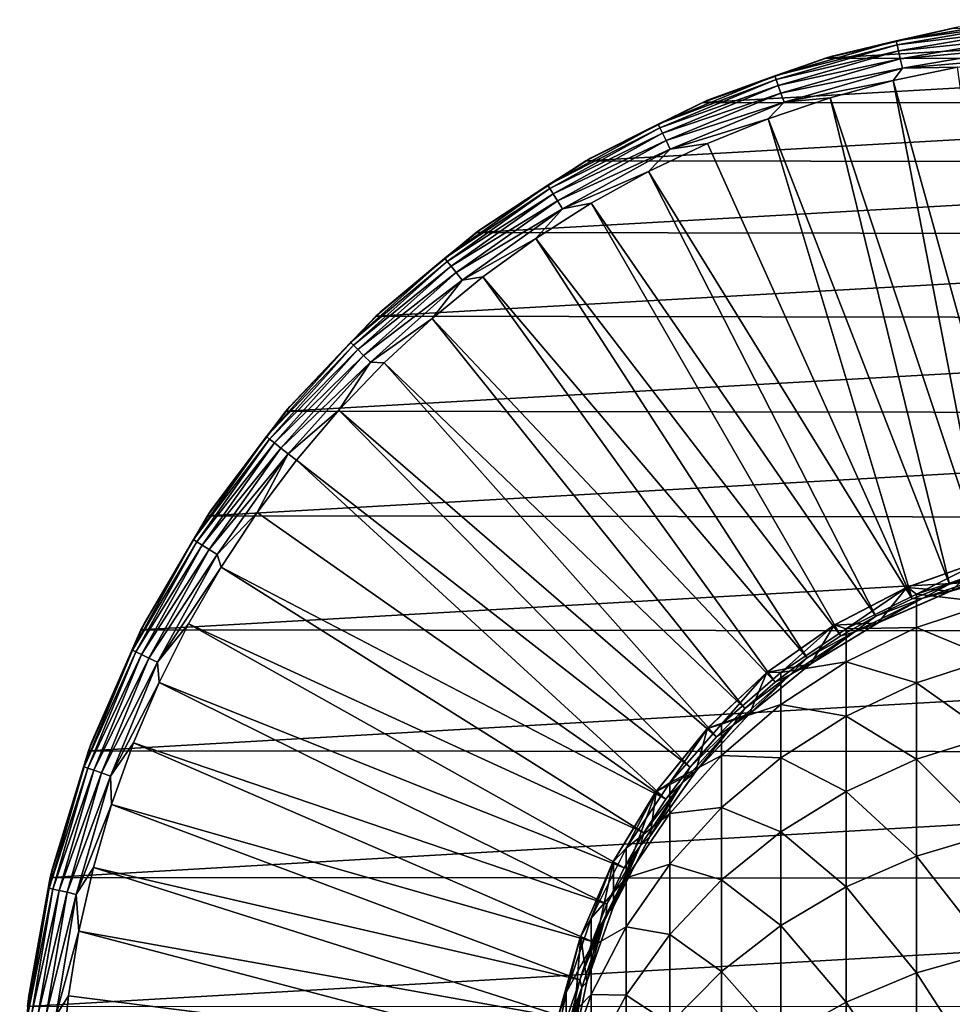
# Model space of a CAD drawing. Header units: metres. Extents: x -22 to 80, y -171 to 22.
# Tile 45 of 77: x -22 to -4, y 3 to 22. Entities that reach past the tile are written whole.
import ezdxf

# ---------------------------------------------------------------- set-up
doc = ezdxf.new("R2010")
doc.units = ezdxf.units.M
doc.layers.add('solid_12421142', color=7, linetype='CONTINUOUS')

msp = doc.modelspace()

# ---------------------------------------------------------------- linework, layer by layer
at = {"layer": 'solid_12421142'}
for points in [[(-5.000789, 21.909885, 119.418648), (-2.516216, 22.332031, 119.418648), (-3.767448, 22.182343, 119.213844)], [(-2.507448, 22.254217, 119.609985), (-2.516216, 22.332031, 119.418648), (-5.000789, 21.909885, 119.418648)], [(-4.983364, 21.833544, 119.609985), (-2.507448, 22.254217, 119.609985), (-5.000789, 21.909885, 119.418648)], [(-2.493484, 22.13028, 119.774864), (-2.507448, 22.254217, 119.609985), (-4.983364, 21.833544, 119.609985)], [(-6.412918, 21.566597), (-3.871948, 22.163597), (3.907397, 22.157206)], [(-6.308119, 21.59763, 119.213844), (-3.871948, 22.163597), (-6.412918, 21.566597)], [(-6.412918, 21.566597), (3.907397, 22.157206), (6.45448, 21.554235)], [(-6.308119, 21.59763, 119.213844), (-3.767448, 22.182343, 119.213844), (-3.871948, 22.163597)], [(-5.000789, 21.909885, 119.418648), (-3.767448, 22.182343, 119.213844), (-6.308119, 21.59763, 119.213844)], [(-4.95561, 21.711946, 119.774864), (-2.493484, 22.13028, 119.774864), (-4.983364, 21.833544, 119.609985)], [(-2.475255, 21.968493, 119.902275), (-2.493484, 22.13028, 119.774864), (-4.95561, 21.711946, 119.774864)], [(-7.422473, 21.212212, 119.418648), (-5.000789, 21.909885, 119.418648), (-6.308119, 21.59763, 119.213844)], [(-4.983364, 21.833544, 119.609985), (-5.000789, 21.909885, 119.418648), (-7.422473, 21.212212, 119.418648)], [(-7.396611, 21.138298, 119.609985), (-4.983364, 21.833544, 119.609985), (-7.422473, 21.212212, 119.418648)], [(-4.95561, 21.711946, 119.774864), (-4.983364, 21.833544, 119.609985), (-7.396611, 21.138298, 119.609985)], [(-4.919382, 21.553219, 119.902275), (-2.475255, 21.968493, 119.902275), (-4.95561, 21.711946, 119.774864)], [(-4.919382, 21.553219, 119.902275), (-2.453979, 21.779663, 119.983719), (-2.475255, 21.968493, 119.902275)], [(-7.355417, 21.020575, 119.774864), (-4.95561, 21.711946, 119.774864), (-7.396611, 21.138298, 119.609985)], [(-4.919382, 21.553219, 119.902275), (-4.95561, 21.711946, 119.774864), (-7.355417, 21.020575, 119.774864)], [(-4.919382, 21.553219, 119.902275), (-4.877097, 21.367958, 119.983719), (-2.453979, 21.779663, 119.983719)], [(-2.453979, 21.779663, 119.983719), (-4.877097, 21.367958, 119.983719), (-2.485694, 21.571218, 120.013718)], [(-8.861232, 20.680548), (-6.412918, 21.566597), (6.45448, 21.554235)], [(-8.764097, 20.722948, 119.213844), (-6.412918, 21.566597), (-8.861232, 20.680548)], [(-8.861232, 20.680548), (6.45448, 21.554235), (8.909835, 20.659353)], [(-8.764097, 20.722948, 119.213844), (-6.308119, 21.59763, 119.213844), (-6.412918, 21.566597)], [(-7.422473, 21.212212, 119.418648), (-6.308119, 21.59763, 119.213844), (-8.764097, 20.722948, 119.213844)], [(-7.301644, 20.866899, 119.902275), (-4.919382, 21.553219, 119.902275), (-7.355417, 21.020575, 119.774864)], [(-7.301644, 20.866899, 119.902275), (-4.877097, 21.367958, 119.983719), (-4.919382, 21.553219, 119.902275)], [(-4.877097, 21.367958, 119.983719), (-3.778935, 21.382605, 120.013718), (-2.485694, 21.571218, 120.013718)], [(-7.301644, 20.866899, 119.902275), (-7.238883, 20.68754, 119.983719), (-4.877097, 21.367958, 119.983719)], [(-4.877097, 21.367958, 119.983719), (-7.238883, 20.68754, 119.983719), (-5.058487, 21.116529, 120.013718)], [(-4.877097, 21.367958, 119.983719), (-5.058487, 21.116529, 120.013718), (-3.778935, 21.382605, 120.013718)], [(-2.390258, 11.502551, 120.187675), (-3.778935, 21.382605, 120.013718), (-5.058487, 21.116529, 120.013718)], [(-9.750816, 20.24778, 119.418648), (-7.422473, 21.212212, 119.418648), (-8.764097, 20.722948, 119.213844)], [(-7.396611, 21.138298, 119.609985), (-7.422473, 21.212212, 119.418648), (-9.750816, 20.24778, 119.418648)], [(-9.716841, 20.177227, 119.609985), (-7.396611, 21.138298, 119.609985), (-9.750816, 20.24778, 119.418648)], [(-7.355417, 21.020575, 119.774864), (-7.396611, 21.138298, 119.609985), (-9.716841, 20.177227, 119.609985)], [(-7.238883, 20.68754, 119.983719), (-6.319713, 20.773958, 120.013718), (-5.058487, 21.116529, 120.013718)], [(-3.169647, 11.312619, 120.187675), (-5.058487, 21.116529, 120.013718), (-6.319713, 20.773958, 120.013718)], [(-3.169647, 11.312619, 120.187675), (-2.390258, 11.502551, 120.187675), (-5.058487, 21.116529, 120.013718)], [(-9.662725, 20.064856, 119.774864), (-7.355417, 21.020575, 119.774864), (-9.716841, 20.177227, 119.609985)], [(-7.301644, 20.866899, 119.902275), (-7.355417, 21.020575, 119.774864), (-9.662725, 20.064856, 119.774864)], [(-9.592085, 19.918169, 119.902275), (-7.301644, 20.866899, 119.902275), (-9.662725, 20.064856, 119.774864)], [(-9.592085, 19.918169, 119.902275), (-7.238883, 20.68754, 119.983719), (-7.301644, 20.866899, 119.902275)], [(-11.197533, 19.515715), (-8.861232, 20.680548), (8.909835, 20.659353)], [(-11.102408, 19.570042, 119.213844), (-8.861232, 20.680548), (-11.197533, 19.515715)], [(-11.197533, 19.515715), (8.909835, 20.659353), (11.252254, 19.484221)], [(-11.102408, 19.570042, 119.213844), (-8.764097, 20.722948, 119.213844), (-8.861232, 20.680548)], [(-9.750816, 20.24778, 119.418648), (-8.764097, 20.722948, 119.213844), (-11.102408, 19.570042, 119.213844)], [(-9.592085, 19.918169, 119.902275), (-9.509636, 19.746962, 119.983719), (-7.238883, 20.68754, 119.983719)], [(-7.238883, 20.68754, 119.983719), (-9.509636, 19.746962, 119.983719), (-7.558046, 20.356131, 120.013718)], [(-7.238883, 20.68754, 119.983719), (-7.558046, 20.356131, 120.013718), (-6.319713, 20.773958, 120.013718)], [(-3.934258, 11.069942, 120.187675), (-6.319713, 20.773958, 120.013718), (-7.558046, 20.356131, 120.013718)], [(-3.934258, 11.069942, 120.187675), (-3.169647, 11.312619, 120.187675), (-6.319713, 20.773958, 120.013718)], [(-11.956537, 19.028721, 119.418648), (-9.750816, 20.24778, 119.418648), (-11.102408, 19.570042, 119.213844)], [(-9.716841, 20.177227, 119.609985), (-9.750816, 20.24778, 119.418648), (-11.956537, 19.028721, 119.418648)], [(-9.509636, 19.746962, 119.983719), (-8.768999, 19.864561, 120.013718), (-7.558046, 20.356131, 120.013718)], [(-4.680526, 10.775653, 120.187675), (-7.558046, 20.356131, 120.013718), (-8.768999, 19.864561, 120.013718)], [(-4.680526, 10.775653, 120.187675), (-3.934258, 11.069942, 120.187675), (-7.558046, 20.356131, 120.013718)], [(-11.914876, 18.962416, 119.609985), (-9.716841, 20.177227, 119.609985), (-11.956537, 19.028721, 119.418648)], [(-9.662725, 20.064856, 119.774864), (-9.716841, 20.177227, 119.609985), (-11.914876, 18.962416, 119.609985)], [(-11.848519, 18.85681, 119.774864), (-9.662725, 20.064856, 119.774864), (-11.914876, 18.962416, 119.609985)], [(-9.592085, 19.918169, 119.902275), (-9.662725, 20.064856, 119.774864), (-11.848519, 18.85681, 119.774864)], [(-11.761899, 18.718954, 119.902275), (-9.592085, 19.918169, 119.902275), (-11.848519, 18.85681, 119.774864)], [(-11.761899, 18.718954, 119.902275), (-9.509636, 19.746962, 119.983719), (-9.592085, 19.918169, 119.902275)], [(-9.509636, 19.746962, 119.983719), (-9.948185, 19.301029, 120.013718), (-8.768999, 19.864561, 120.013718)], [(-4.680526, 10.775653, 120.187675), (-8.768999, 19.864561, 120.013718), (-9.948185, 19.301029, 120.013718)], [(-11.761899, 18.718954, 119.902275), (-11.6608, 18.558056, 119.983719), (-9.509636, 19.746962, 119.983719)], [(-9.509636, 19.746962, 119.983719), (-11.6608, 18.558056, 119.983719), (-9.948185, 19.301029, 120.013718)], [(-13.386173, 18.08292), (-11.197533, 19.515715), (11.252254, 19.484221)], [(-13.29166, 18.154387, 119.213844), (-11.197533, 19.515715), (-13.386173, 18.08292)], [(-13.386173, 18.08292), (11.252254, 19.484221), (13.442631, 18.040722)], [(-13.29166, 18.154387, 119.213844), (-11.102408, 19.570042, 119.213844), (-11.197533, 19.515715)], [(-11.956537, 19.028721, 119.418648), (-11.102408, 19.570042, 119.213844), (-13.29166, 18.154387, 119.213844)], [(-11.6608, 18.558056, 119.983719), (-11.091332, 18.667578, 120.013718), (-9.948185, 19.301029, 120.013718)], [(-5.404972, 10.431122, 120.187675), (-9.948185, 19.301029, 120.013718), (-11.091332, 18.667578, 120.013718)], [(-5.404972, 10.431122, 120.187675), (-4.680526, 10.775653, 120.187675), (-9.948185, 19.301029, 120.013718)], [(-14.011898, 17.570364, 119.418648), (-11.956537, 19.028721, 119.418648), (-13.29166, 18.154387, 119.213844)], [(-11.914876, 18.962416, 119.609985), (-11.956537, 19.028721, 119.418648), (-14.011898, 17.570364, 119.418648)], [(-13.963075, 17.509142, 119.609985), (-11.914876, 18.962416, 119.609985), (-14.011898, 17.570364, 119.418648)], [(-11.848519, 18.85681, 119.774864), (-11.914876, 18.962416, 119.609985), (-13.963075, 17.509142, 119.609985)], [(-13.885311, 17.411629, 119.774864), (-11.848519, 18.85681, 119.774864), (-13.963075, 17.509142, 119.609985)], [(-11.761899, 18.718954, 119.902275), (-11.848519, 18.85681, 119.774864), (-13.885311, 17.411629, 119.774864)], [(-13.7838, 17.28434, 119.902275), (-11.761899, 18.718954, 119.902275), (-13.885311, 17.411629, 119.774864)], [(-13.7838, 17.28434, 119.902275), (-11.6608, 18.558056, 119.983719), (-11.761899, 18.718954, 119.902275)], [(-11.6608, 18.558056, 119.983719), (-12.194301, 17.966501, 120.013718), (-11.091332, 18.667578, 120.013718)], [(-6.104216, 10.037956, 120.187675), (-11.091332, 18.667578, 120.013718), (-12.194301, 17.966501, 120.013718)], [(-6.104216, 10.037956, 120.187675), (-5.404972, 10.431122, 120.187675), (-11.091332, 18.667578, 120.013718)], [(-13.7838, 17.28434, 119.902275), (-13.665322, 17.135773, 119.983719), (-11.6608, 18.558056, 119.983719)], [(-11.6608, 18.558056, 119.983719), (-13.665322, 17.135773, 119.983719), (-12.194301, 17.966501, 120.013718)], [(-15.390841, 16.412615), (-13.386173, 18.08292), (13.442631, 18.040722)], [(-15.302458, 16.494993, 119.213844), (-13.386173, 18.08292), (-15.390841, 16.412615)], [(-15.302458, 16.494993, 119.213844), (-13.29166, 18.154387, 119.213844), (-13.386173, 18.08292)], [(-14.011898, 17.570364, 119.418648), (-13.29166, 18.154387, 119.213844), (-15.302458, 16.494993, 119.213844)], [(-15.390841, 16.412615), (13.442631, 18.040722), (15.444665, 16.362181)], [(-13.665322, 17.135773, 119.983719), (-13.253094, 17.200338, 120.013718), (-12.194301, 17.966501, 120.013718)], [(-6.775, 9.597989, 120.187675), (-12.194301, 17.966501, 120.013718), (-13.253094, 17.200338, 120.013718)], [(-6.775, 9.597989, 120.187675), (-6.104216, 10.037956, 120.187675), (-12.194301, 17.966501, 120.013718)], [(-15.891051, 15.891051, 119.418648), (-14.011898, 17.570364, 119.418648), (-15.302458, 16.494993, 119.213844)], [(-13.963075, 17.509142, 119.609985), (-14.011898, 17.570364, 119.418648), (-15.891051, 15.891051, 119.418648)], [(-15.83568, 15.83568, 119.609985), (-13.963075, 17.509142, 119.609985), (-15.891051, 15.891051, 119.418648)], [(-13.885311, 17.411629, 119.774864), (-13.963075, 17.509142, 119.609985), (-15.83568, 15.83568, 119.609985)], [(-15.747487, 15.747487, 119.774864), (-13.885311, 17.411629, 119.774864), (-15.83568, 15.83568, 119.609985)], [(-13.7838, 17.28434, 119.902275), (-13.885311, 17.411629, 119.774864), (-15.747487, 15.747487, 119.774864)], [(-15.632362, 15.632362, 119.902275), (-13.7838, 17.28434, 119.902275), (-15.747487, 15.747487, 119.774864)], [(-15.632362, 15.632362, 119.902275), (-13.665322, 17.135773, 119.983719), (-13.7838, 17.28434, 119.902275)], [(-15.632362, 15.632362, 119.902275), (-15.497995, 15.497995, 119.983719), (-13.665322, 17.135773, 119.983719)], [(-13.665322, 17.135773, 119.983719), (-15.497995, 15.497995, 119.983719), (-14.263875, 16.371866, 120.013718)], [(-13.665322, 17.135773, 119.983719), (-14.263875, 16.371866, 120.013718), (-13.253094, 17.200338, 120.013718)], [(-7.414196, 9.113272, 120.187675), (-13.253094, 17.200338, 120.013718), (-14.263875, 16.371866, 120.013718)], [(-7.414196, 9.113272, 120.187675), (-6.775, 9.597989, 120.187675), (-13.253094, 17.200338, 120.013718)], [(-17.187214, 14.520933), (-15.390841, 16.412615), (15.444665, 16.362181)], [(-17.107805, 14.614138, 119.213844), (-15.390841, 16.412615), (-17.187214, 14.520933)], [(-17.187214, 14.520933), (15.444665, 16.362181), (17.232891, 14.46664)], [(-17.107805, 14.614138, 119.213844), (-15.302458, 16.494993, 119.213844), (-15.390841, 16.412615)], [(-15.891051, 15.891051, 119.418648), (-15.302458, 16.494993, 119.213844), (-17.107805, 14.614138, 119.213844)], [(-15.497995, 15.497995, 119.983719), (-15.222985, 15.484084, 120.013718), (-14.263875, 16.371866, 120.013718)], [(-8.018824, 8.586063, 120.187675), (-14.263875, 16.371866, 120.013718), (-15.222985, 15.484084, 120.013718)], [(-8.018824, 8.586063, 120.187675), (-7.414196, 9.113272, 120.187675), (-14.263875, 16.371866, 120.013718)], [(-17.570364, 14.011898, 119.418648), (-15.891051, 15.891051, 119.418648), (-17.107805, 14.614138, 119.213844)], [(-15.83568, 15.83568, 119.609985), (-15.891051, 15.891051, 119.418648), (-17.570364, 14.011898, 119.418648)], [(-17.509142, 13.963075, 119.609985), (-15.83568, 15.83568, 119.609985), (-17.570364, 14.011898, 119.418648)], [(-15.747487, 15.747487, 119.774864), (-15.83568, 15.83568, 119.609985), (-17.509142, 13.963075, 119.609985)], [(-17.411629, 13.885311, 119.774864), (-15.747487, 15.747487, 119.774864), (-17.509142, 13.963075, 119.609985)], [(-15.632362, 15.632362, 119.902275), (-15.747487, 15.747487, 119.774864), (-17.411629, 13.885311, 119.774864)], [(-17.28434, 13.7838, 119.902275), (-15.632362, 15.632362, 119.902275), (-17.411629, 13.885311, 119.774864)], [(-17.28434, 13.7838, 119.902275), (-15.497995, 15.497995, 119.983719), (-15.632362, 15.632362, 119.902275)], [(-17.28434, 13.7838, 119.902275), (-17.135773, 13.665322, 119.983719), (-15.497995, 15.497995, 119.983719)], [(-15.497995, 15.497995, 119.983719), (-17.135773, 13.665322, 119.983719), (-16.126947, 14.54021, 120.013718)], [(-15.497995, 15.497995, 119.983719), (-16.126947, 14.54021, 120.013718), (-15.222985, 15.484084, 120.013718)], [(-8.586063, 8.018824, 120.187675), (-15.222985, 15.484084, 120.013718), (-16.126947, 14.54021, 120.013718)], [(-8.586063, 8.018824, 120.187675), (-8.018824, 8.586063, 120.187675), (-15.222985, 15.484084, 120.013718)], [(-18.683464, 12.537073, 119.213844), (-17.107805, 14.614138, 119.213844), (-17.187214, 14.520933)], [(-17.570364, 14.011898, 119.418648), (-17.107805, 14.614138, 119.213844), (-18.683464, 12.537073, 119.213844)], [(-17.135773, 13.665322, 119.983719), (-16.972488, 13.543662, 120.013718), (-16.126947, 14.54021, 120.013718)], [(-9.113272, 7.414196, 120.187675), (-16.126947, 14.54021, 120.013718), (-16.972488, 13.543662, 120.013718)], [(-9.113272, 7.414196, 120.187675), (-8.586063, 8.018824, 120.187675), (-16.126947, 14.54021, 120.013718)], [(-18.751339, 12.433362), (-17.187214, 14.520933), (17.232891, 14.46664)], [(-18.683464, 12.537073, 119.213844), (-17.187214, 14.520933), (-18.751339, 12.433362)], [(-18.751339, 12.433362), (17.232891, 14.46664), (18.786879, 12.379928)], [(-19.028721, 11.956537, 119.418648), (-17.570364, 14.011898, 119.418648), (-18.683464, 12.537073, 119.213844)], [(-17.509142, 13.963075, 119.609985), (-17.570364, 14.011898, 119.418648), (-19.028721, 11.956537, 119.418648)], [(-18.962416, 11.914876, 119.609985), (-17.509142, 13.963075, 119.609985), (-19.028721, 11.956537, 119.418648)], [(-17.411629, 13.885311, 119.774864), (-17.509142, 13.963075, 119.609985), (-18.962416, 11.914876, 119.609985)], [(-18.85681, 11.848519, 119.774864), (-17.411629, 13.885311, 119.774864), (-18.962416, 11.914876, 119.609985)], [(-17.28434, 13.7838, 119.902275), (-17.411629, 13.885311, 119.774864), (-18.85681, 11.848519, 119.774864)], [(-18.718954, 11.761899, 119.902275), (-17.28434, 13.7838, 119.902275), (-18.85681, 11.848519, 119.774864)], [(-18.718954, 11.761899, 119.902275), (-17.135773, 13.665322, 119.983719), (-17.28434, 13.7838, 119.902275)], [(-18.718954, 11.761899, 119.902275), (-18.558056, 11.6608, 119.983719), (-17.135773, 13.665322, 119.983719)], [(-17.135773, 13.665322, 119.983719), (-18.558056, 11.6608, 119.983719), (-17.756544, 12.498051, 120.013718)], [(-17.135773, 13.665322, 119.983719), (-17.756544, 12.498051, 120.013718), (-16.972488, 13.543662, 120.013718)], [(-9.597989, 6.775, 120.187675), (-16.972488, 13.543662, 120.013718), (-17.756544, 12.498051, 120.013718)], [(-9.597989, 6.775, 120.187675), (-9.113272, 7.414196, 120.187675), (-16.972488, 13.543662, 120.013718)], [(-20.077263, 10.155262), (-18.751339, 12.433362), (18.786879, 12.379928)], [(-20.008278, 10.291686, 119.213844), (-18.751339, 12.433362), (-20.077263, 10.155262)], [(-20.077263, 10.155262), (18.786879, 12.379928), (20.101273, 10.107631)], [(-20.008278, 10.291686, 119.213844), (-18.683464, 12.537073, 119.213844), (-18.751339, 12.433362)], [(-19.028721, 11.956537, 119.418648), (-18.683464, 12.537073, 119.213844), (-20.008278, 10.291686, 119.213844)], [(-18.558056, 11.6608, 119.983719), (-18.476276, 11.407164, 120.013718), (-17.756544, 12.498051, 120.013718)], [(-9.597989, 6.775, 120.187675), (-17.756544, 12.498051, 120.013718), (-18.476276, 11.407164, 120.013718)], [(-20.24778, 9.750816, 119.418648), (-19.028721, 11.956537, 119.418648), (-20.008278, 10.291686, 119.213844)], [(-18.962416, 11.914876, 119.609985), (-19.028721, 11.956537, 119.418648), (-20.24778, 9.750816, 119.418648)], [(-20.177227, 9.716841, 119.609985), (-18.962416, 11.914876, 119.609985), (-20.24778, 9.750816, 119.418648)], [(-18.85681, 11.848519, 119.774864), (-18.962416, 11.914876, 119.609985), (-20.177227, 9.716841, 119.609985)], [(-20.064856, 9.662725, 119.774864), (-18.85681, 11.848519, 119.774864), (-20.177227, 9.716841, 119.609985)], [(-18.718954, 11.761899, 119.902275), (-18.85681, 11.848519, 119.774864), (-20.064856, 9.662725, 119.774864)], [(-19.918169, 9.592085, 119.902275), (-18.718954, 11.761899, 119.902275), (-20.064856, 9.662725, 119.774864)], [(-19.918169, 9.592085, 119.902275), (-18.558056, 11.6608, 119.983719), (-18.718954, 11.761899, 119.902275)], [(-19.918169, 9.592085, 119.902275), (-19.746962, 9.509636, 119.983719), (-18.558056, 11.6608, 119.983719)], [(-18.558056, 11.6608, 119.983719), (-19.746962, 9.509636, 119.983719), (-18.476276, 11.407164, 120.013718)], [(-19.746962, 9.509636, 119.983719), (-19.129074, 10.274953, 120.013718), (-18.476276, 11.407164, 120.013718)], [(-10.037956, 6.104216, 120.187675), (-18.476276, 11.407164, 120.013718), (-19.129074, 10.274953, 120.013718)], [(-10.037956, 6.104216, 120.187675), (-9.597989, 6.775, 120.187675), (-18.476276, 11.407164, 120.013718)], [(-4.789059, 11.002048, 120.495499), (-3.239833, 11.554154, 120.495499), (-3.912393, 10.929074, 120.495499)], [(-4.780813, 11.006536, 215.174133), (-3.239833, 11.554154, 120.495499), (-4.789059, 11.002048, 120.495499)], [(-3.236556, 11.555289, 127.290329), (-3.239833, 11.554154, 120.495499), (-4.780813, 11.006536, 215.174133)], [(-4.780813, 11.006536, 215.174133), (-3.237561, 11.555007, 215.174133), (-3.236556, 11.555289, 127.290329)], [(-4.592201, 10.864826, 219.738297), (-3.237561, 11.555007, 215.174133), (-4.780813, 11.006536, 215.174133)], [(-4.592201, 10.864826, 219.738297), (-3.105829, 11.367006, 219.787201), (-3.237561, 11.555007, 215.174133)], [(-3.239833, 11.554154, 120.495499), (-2.386836, 11.359368, 120.495499), (-3.912393, 10.929074, 120.495499)], [(-3.105829, 10.695913, 224.361374), (-3.105829, 11.367006, 219.787201), (-4.592201, 10.864826, 219.738297)], [(-3.022077, 11.278545, 120.180222), (-3.934258, 11.069942, 120.187675), (-4.468369, 10.787596, 120.180222)], [(-3.022077, 11.278545, 120.180222), (-4.468369, 10.787596, 120.180222), (-3.887419, 10.938148, 120.155807)], [(-3.022077, 11.278545, 120.180222), (-3.169647, 11.312619, 120.187675), (-3.934258, 11.069942, 120.187675)], [(-3.912393, 10.929074, 120.495499), (-2.386836, 11.359368, 120.495499), (-3.887419, 10.938148, 120.155807)], [(-3.022077, 11.278545, 120.180222), (-3.887419, 10.938148, 120.155807), (-2.3618, 11.365605, 120.155807)], [(-2.386836, 11.359368, 120.495499), (-2.3618, 11.365605, 120.155807), (-3.887419, 10.938148, 120.155807)], [(-6.235007, 10.253033, 215.174133), (-4.780813, 11.006536, 215.174133), (-4.789059, 11.002048, 120.495499)], [(-6, 10.173846, 219.671005), (-4.780813, 11.006536, 215.174133), (-6.235007, 10.253033, 215.174133)], [(-6, 10.173846, 219.671005), (-4.592201, 10.864826, 219.738297), (-4.780813, 11.006536, 215.174133)], [(-4.468369, 10.787596, 120.180222), (-3.934258, 11.069942, 120.187675), (-4.680526, 10.775653, 120.187675)], [(-6.238932, 10.249887, 120.495499), (-4.789059, 11.002048, 120.495499), (-5.359214, 10.295853, 120.495499)], [(-6.235007, 10.253033, 215.174133), (-4.789059, 11.002048, 120.495499), (-6.238932, 10.249887, 120.495499)], [(-4.592201, 10.200849, 224.263977), (-4.592201, 10.864826, 219.738297), (-6, 10.173846, 219.671005)], [(-4.789059, 11.002048, 120.495499), (-3.912393, 10.929074, 120.495499), (-5.359214, 10.295853, 120.495499)], [(-5.359214, 10.295853, 120.495499), (-3.912393, 10.929074, 120.495499), (-5.340622, 10.306932, 120.155807)], [(-4.468369, 10.787596, 120.180222), (-5.340622, 10.306932, 120.155807), (-3.887419, 10.938148, 120.155807)], [(-3.912393, 10.929074, 120.495499), (-3.887419, 10.938148, 120.155807), (-5.340622, 10.306932, 120.155807)], [(-3.105829, 10.695913, 224.361374), (-4.592201, 10.864826, 219.738297), (-4.592201, 10.200849, 224.263977)], [(-4.468369, 10.787596, 120.180222), (-5.404972, 10.431122, 120.187675), (-5.838204, 10.112067, 120.180222)], [(-4.468369, 10.787596, 120.180222), (-5.838204, 10.112067, 120.180222), (-5.340622, 10.306932, 120.155807)], [(-4.468369, 10.787596, 120.180222), (-4.680526, 10.775653, 120.187675), (-5.404972, 10.431122, 120.187675)], [(-3.105829, 10.695913, 224.361374), (-4.592201, 10.200849, 224.263977), (-3.105829, 9.584164, 228.848846)], [(-5.838204, 10.112067, 120.180222), (-5.404972, 10.431122, 120.187675), (-6.104216, 10.037956, 120.187675)], [(-21.064463, 7.908124, 119.213844), (-20.008278, 10.291686, 119.213844), (-20.077263, 10.155262)], [(-20.24778, 9.750816, 119.418648), (-20.008278, 10.291686, 119.213844), (-21.064463, 7.908124, 119.213844)], [(-19.746962, 9.509636, 119.983719), (-19.712576, 9.105519, 120.013718), (-19.129074, 10.274953, 120.013718)], [(-10.431122, 5.404972, 120.187675), (-19.129074, 10.274953, 120.013718), (-19.712576, 9.105519, 120.013718)], [(-10.431122, 5.404972, 120.187675), (-10.037956, 6.104216, 120.187675), (-19.129074, 10.274953, 120.013718)], [(-7.579517, 9.302469, 120.495499), (-6.238932, 10.249887, 120.495499), (-6.707153, 9.474693, 120.495499)], [(-7.573055, 9.308536, 215.174133), (-6.238932, 10.249887, 120.495499), (-7.579517, 9.302469, 120.495499)], [(-7.573055, 9.308536, 215.174133), (-6.235007, 10.253033, 215.174133), (-6.238932, 10.249887, 120.495499)], [(-7.305137, 9.305888, 219.586472), (-6.235007, 10.253033, 215.174133), (-7.573055, 9.308536, 215.174133)], [(-7.305137, 9.305888, 219.586472), (-6, 10.173846, 219.671005), (-6.235007, 10.253033, 215.174133)], [(-6.707153, 9.474693, 120.495499), (-5.359214, 10.295853, 120.495499), (-6.694339, 9.483718, 120.155807)], [(-6.238932, 10.249887, 120.495499), (-5.359214, 10.295853, 120.495499), (-6.707153, 9.474693, 120.495499)], [(-5.838204, 10.112067, 120.180222), (-6.694339, 9.483718, 120.155807), (-5.340622, 10.306932, 120.155807)], [(-5.359214, 10.295853, 120.495499), (-5.340622, 10.306932, 120.155807), (-6.694339, 9.483718, 120.155807)], [(-21.123709, 7.744851), (-20.077263, 10.155262), (20.101273, 10.107631)], [(-21.064463, 7.908124, 119.213844), (-20.077263, 10.155262), (-21.123709, 7.744851)], [(-21.123709, 7.744851), (20.101273, 10.107631), (21.137814, 7.706782)], [(-6, 9.519658, 224.129944), (-6, 10.173846, 219.671005), (-7.305137, 9.305888, 219.586472)], [(-5.838204, 10.112067, 120.180222), (-6.775, 9.597989, 120.187675), (-7.108148, 9.263518, 120.180222)], [(-5.838204, 10.112067, 120.180222), (-7.108148, 9.263518, 120.180222), (-6.694339, 9.483718, 120.155807)], [(-5.838204, 10.112067, 120.180222), (-6.104216, 10.037956, 120.187675), (-6.775, 9.597989, 120.187675)], [(-4.592201, 10.200849, 224.263977), (-6, 10.173846, 219.671005), (-6, 9.519658, 224.129944)], [(-4.592201, 10.200849, 224.263977), (-6, 9.519658, 224.129944), (-4.592201, 9.100885, 228.703857)], [(-4.592201, 10.200849, 224.263977), (-4.592201, 9.100885, 228.703857), (-3.105829, 9.584164, 228.848846)], [(-21.212212, 7.422473, 119.418648), (-20.24778, 9.750816, 119.418648), (-21.064463, 7.908124, 119.213844)], [(-20.177227, 9.716841, 119.609985), (-20.24778, 9.750816, 119.418648), (-21.212212, 7.422473, 119.418648)], [(-21.138298, 7.396611, 119.609985), (-20.177227, 9.716841, 119.609985), (-21.212212, 7.422473, 119.418648)], [(-20.064856, 9.662725, 119.774864), (-20.177227, 9.716841, 119.609985), (-21.138298, 7.396611, 119.609985)], [(-21.020575, 7.355417, 119.774864), (-20.064856, 9.662725, 119.774864), (-21.138298, 7.396611, 119.609985)], [(-19.918169, 9.592085, 119.902275), (-20.064856, 9.662725, 119.774864), (-21.020575, 7.355417, 119.774864)], [(-20.866899, 7.301644, 119.902275), (-19.918169, 9.592085, 119.902275), (-21.020575, 7.355417, 119.774864)], [(-20.866899, 7.301644, 119.902275), (-19.746962, 9.509636, 119.983719), (-19.918169, 9.592085, 119.902275)], [(-20.866899, 7.301644, 119.902275), (-20.68754, 7.238883, 119.983719), (-19.746962, 9.509636, 119.983719)], [(-19.746962, 9.509636, 119.983719), (-20.68754, 7.238883, 119.983719), (-19.712576, 9.105519, 120.013718)], [(-7.926462, 8.480812, 120.495499), (-6.707153, 9.474693, 120.495499), (-7.923354, 8.483841, 120.155807)], [(-7.579517, 9.302469, 120.495499), (-6.707153, 9.474693, 120.495499), (-7.926462, 8.480812, 120.495499)], [(-7.108148, 9.263518, 120.180222), (-7.923354, 8.483841, 120.155807), (-6.694339, 9.483718, 120.155807)], [(-6.707153, 9.474693, 120.495499), (-6.694339, 9.483718, 120.155807), (-7.923354, 8.483841, 120.155807)], [(-7.108148, 9.263518, 120.180222), (-6.775, 9.597989, 120.187675), (-7.414196, 9.113272, 120.187675)], [(-6, 9.519658, 224.129944), (-7.305137, 9.305888, 219.586472), (-7.305137, 8.663997, 223.961609)], [(-6, 9.519658, 224.129944), (-7.305137, 8.663997, 223.961609), (-6, 8.435913, 228.504379)], [(-6, 9.519658, 224.129944), (-6, 8.435913, 228.504379), (-4.592201, 9.100885, 228.703857)], [(-3.105829, 9.584164, 228.848846), (-4.592201, 9.100885, 228.703857), (-3.105829, 8.04225, 233.20726)], [(-8.770032, 8.190638, 215.174133), (-7.573055, 9.308536, 215.174133), (-8.766492, 8.194241, 120.495499)], [(-8.485281, 8.275803, 219.48616), (-7.573055, 9.308536, 215.174133), (-8.770032, 8.190638, 215.174133)], [(-7.573055, 9.308536, 215.174133), (-7.579517, 9.302469, 120.495499), (-8.766492, 8.194241, 120.495499)], [(-8.766492, 8.194241, 120.495499), (-7.579517, 9.302469, 120.495499), (-7.926462, 8.480812, 120.495499)], [(-8.485281, 8.275803, 219.48616), (-7.305137, 9.305888, 219.586472), (-7.573055, 9.308536, 215.174133)], [(-7.305137, 8.663997, 223.961609), (-7.305137, 9.305888, 219.586472), (-8.485281, 8.275803, 219.48616)], [(-7.108148, 9.263518, 120.180222), (-8.018824, 8.586063, 120.187675), (-8.256468, 8.256468, 120.180222)], [(-7.108148, 9.263518, 120.180222), (-8.256468, 8.256468, 120.180222), (-7.923354, 8.483841, 120.155807)], [(-7.108148, 9.263518, 120.180222), (-7.414196, 9.113272, 120.187675), (-8.018824, 8.586063, 120.187675)], [(-20.68754, 7.238883, 119.983719), (-20.224667, 7.903101, 120.013718), (-19.712576, 9.105519, 120.013718)], [(-10.775653, 4.680526, 120.187675), (-19.712576, 9.105519, 120.013718), (-20.224667, 7.903101, 120.013718)], [(-10.775653, 4.680526, 120.187675), (-10.431122, 5.404972, 120.187675), (-19.712576, 9.105519, 120.013718)], [(-4.592201, 9.100885, 228.703857), (-6, 8.435913, 228.504379), (-4.592201, 7.575319, 233.016083)], [(-4.592201, 9.100885, 228.703857), (-4.592201, 7.575319, 233.016083), (-3.105829, 8.04225, 233.20726)], [(-7.305137, 8.663997, 223.961609), (-8.485281, 8.275803, 219.48616), (-8.485281, 7.648506, 223.76181)], [(-7.305137, 8.663997, 223.961609), (-8.485281, 7.648506, 223.76181), (-7.305137, 7.600624, 228.253799)], [(-7.305137, 8.663997, 223.961609), (-7.305137, 7.600624, 228.253799), (-6, 8.435913, 228.504379)], [(-8.256468, 8.256468, 120.180222), (-9.004771, 7.325925, 120.155807), (-7.923354, 8.483841, 120.155807)], [(-7.926462, 8.480812, 120.495499), (-7.923354, 8.483841, 120.155807), (-9.004771, 7.325925, 120.155807)], [(-8.998345, 7.332826, 120.495499), (-7.926462, 8.480812, 120.495499), (-9.004771, 7.325925, 120.155807)], [(-8.766492, 8.194241, 120.495499), (-7.926462, 8.480812, 120.495499), (-8.998345, 7.332826, 120.495499)], [(-8.256468, 8.256468, 120.180222), (-8.018824, 8.586063, 120.187675), (-8.586063, 8.018824, 120.187675)], [(-9.52024, 7.101216, 219.371765), (-8.485281, 8.275803, 219.48616), (-8.770032, 8.190638, 215.174133)], [(-8.485281, 7.648506, 223.76181), (-8.485281, 8.275803, 219.48616), (-9.52024, 7.101216, 219.371765)], [(-8.256468, 8.256468, 120.180222), (-9.113272, 7.414196, 120.187675), (-9.263518, 7.108148, 120.180222)], [(-8.256468, 8.256468, 120.180222), (-9.263518, 7.108148, 120.180222), (-9.004771, 7.325925, 120.155807)], [(-8.256468, 8.256468, 120.180222), (-8.586063, 8.018824, 120.187675), (-9.113272, 7.414196, 120.187675)], [(-6, 8.435913, 228.504379), (-7.305137, 7.600624, 228.253799), (-6, 6.932839, 232.753021)], [(-6, 8.435913, 228.504379), (-6, 6.932839, 232.753021), (-4.592201, 7.575319, 233.016083)], [(-9.803638, 6.920164, 215.174133), (-8.770032, 8.190638, 215.174133), (-9.794352, 6.933348, 120.495499)], [(-9.52024, 7.101216, 219.371765), (-8.770032, 8.190638, 215.174133), (-9.803638, 6.920164, 215.174133)], [(-9.794352, 6.933348, 120.495499), (-8.766492, 8.194241, 120.495499), (-8.998345, 7.332826, 120.495499)], [(-8.770032, 8.190638, 215.174133), (-8.766492, 8.194241, 120.495499), (-9.794352, 6.933348, 120.495499)], [(-21.837835, 5.418387, 119.213844), (-21.064463, 7.908124, 119.213844), (-21.123709, 7.744851)], [(-21.212212, 7.422473, 119.418648), (-21.064463, 7.908124, 119.213844), (-21.837835, 5.418387, 119.213844)], [(-20.68754, 7.238883, 119.983719), (-20.66349, 6.672052, 120.013718), (-20.224667, 7.903101, 120.013718)], [(-11.069942, 3.934258, 120.187675), (-20.224667, 7.903101, 120.013718), (-20.66349, 6.672052, 120.013718)], [(-11.069942, 3.934258, 120.187675), (-10.775653, 4.680526, 120.187675), (-20.224667, 7.903101, 120.013718)], [(-3.105829, 8.04225, 233.20726), (-4.592201, 7.575319, 233.016083), (-3.105829, 6.084721, 237.395523)], [(-21.886969, 5.215116), (-21.123709, 7.744851), (21.137814, 7.706782)], [(-21.837835, 5.418387, 119.213844), (-21.123709, 7.744851), (-21.886969, 5.215116)], [(-21.886969, 5.215116), (21.137814, 7.706782), (21.893038, 5.189738)], [(-8.485281, 7.648506, 223.76181), (-9.52024, 7.101216, 219.371765), (-9.52024, 6.49056, 223.533981)], [(-8.485281, 7.648506, 223.76181), (-9.52024, 6.49056, 223.533981), (-8.485281, 6.60931, 227.956421)], [(-8.485281, 7.648506, 223.76181), (-8.485281, 6.60931, 227.956421), (-7.305137, 7.600624, 228.253799)], [(-7.305137, 7.600624, 228.253799), (-8.485281, 6.60931, 227.956421), (-7.305137, 6.125804, 232.422577)], [(-7.305137, 7.600624, 228.253799), (-7.305137, 6.125804, 232.422577), (-6, 6.932839, 232.753021)], [(-4.592201, 7.575319, 233.016083), (-6, 6.932839, 232.753021), (-4.592201, 5.638544, 237.159927)], [(-4.592201, 7.575319, 233.016083), (-4.592201, 5.638544, 237.159927), (-3.105829, 6.084721, 237.395523)], [(-21.909885, 5.000789, 119.418648), (-21.212212, 7.422473, 119.418648), (-21.837835, 5.418387, 119.213844)], [(-21.138298, 7.396611, 119.609985), (-21.212212, 7.422473, 119.418648), (-21.909885, 5.000789, 119.418648)], [(-21.833544, 4.983364, 119.609985), (-21.138298, 7.396611, 119.609985), (-21.909885, 5.000789, 119.418648)], [(-21.020575, 7.355417, 119.774864), (-21.138298, 7.396611, 119.609985), (-21.833544, 4.983364, 119.609985)], [(-21.711946, 4.95561, 119.774864), (-21.020575, 7.355417, 119.774864), (-21.833544, 4.983364, 119.609985)], [(-20.866899, 7.301644, 119.902275), (-21.020575, 7.355417, 119.774864), (-21.711946, 4.95561, 119.774864)], [(-21.553219, 4.919382, 119.902275), (-20.866899, 7.301644, 119.902275), (-21.711946, 4.95561, 119.774864)], [(-21.553219, 4.919382, 119.902275), (-20.68754, 7.238883, 119.983719), (-20.866899, 7.301644, 119.902275)], [(-9.263518, 7.108148, 120.180222), (-9.918447, 6.031541, 120.155807), (-9.004771, 7.325925, 120.155807)], [(-9.915053, 6.035874, 120.495499), (-9.004771, 7.325925, 120.155807), (-9.918447, 6.031541, 120.155807)], [(-9.915053, 6.035874, 120.495499), (-8.998345, 7.332826, 120.495499), (-9.004771, 7.325925, 120.155807)], [(-9.794352, 6.933348, 120.495499), (-8.998345, 7.332826, 120.495499), (-9.915053, 6.035874, 120.495499)], [(-9.263518, 7.108148, 120.180222), (-9.113272, 7.414196, 120.187675), (-9.597989, 6.775, 120.187675)], [(-21.553219, 4.919382, 119.902275), (-21.367958, 4.877097, 119.983719), (-20.68754, 7.238883, 119.983719)], [(-20.68754, 7.238883, 119.983719), (-21.367958, 4.877097, 119.983719), (-20.66349, 6.672052, 120.013718)], [(-10.392304, 5.802224, 219.245255), (-9.52024, 7.101216, 219.371765), (-9.803638, 6.920164, 215.174133)], [(-9.52024, 6.49056, 223.533981), (-9.52024, 7.101216, 219.371765), (-10.392304, 5.802224, 219.245255)], [(-9.263518, 7.108148, 120.180222), (-10.037956, 6.104216, 120.187675), (-10.112067, 5.838204, 120.180222)], [(-9.263518, 7.108148, 120.180222), (-10.112067, 5.838204, 120.180222), (-9.918447, 6.031541, 120.155807)], [(-9.263518, 7.108148, 120.180222), (-9.597989, 6.775, 120.187675), (-10.037956, 6.104216, 120.187675)], [(-10.654623, 5.520781, 215.174133), (-9.803638, 6.920164, 215.174133), (-10.643442, 5.539451, 120.495499)], [(-10.392304, 5.802224, 219.245255), (-9.803638, 6.920164, 215.174133), (-10.654623, 5.520781, 215.174133)], [(-10.643442, 5.539451, 120.495499), (-9.794352, 6.933348, 120.495499), (-10.642798, 4.633335, 120.495499)], [(-9.803638, 6.920164, 215.174133), (-9.794352, 6.933348, 120.495499), (-10.643442, 5.539451, 120.495499)], [(-9.794352, 6.933348, 120.495499), (-9.915053, 6.035874, 120.495499), (-10.642798, 4.633335, 120.495499)], [(-6, 6.932839, 232.753021), (-7.305137, 6.125804, 232.422577), (-6, 5.02462, 236.83577)], [(-6, 6.932839, 232.753021), (-6, 5.02462, 236.83577), (-4.592201, 5.638544, 237.159927)], [(-21.367958, 4.877097, 119.983719), (-21.02746, 5.416833, 120.013718), (-20.66349, 6.672052, 120.013718)], [(-11.312619, 3.169647, 120.187675), (-20.66349, 6.672052, 120.013718), (-21.02746, 5.416833, 120.013718)], [(-11.312619, 3.169647, 120.187675), (-11.069942, 3.934258, 120.187675), (-20.66349, 6.672052, 120.013718)], [(-9.52024, 6.49056, 223.533981), (-10.392304, 5.802224, 219.245255), (-10.392304, 5.209973, 223.282043)], [(-9.52024, 6.49056, 223.533981), (-10.392304, 5.209973, 223.282043), (-9.52024, 5.478933, 227.617325)], [(-8.485281, 6.60931, 227.956421), (-9.52024, 5.478933, 227.617325), (-8.485281, 5.168022, 232.030411)], [(-9.52024, 6.49056, 223.533981), (-9.52024, 5.478933, 227.617325), (-8.485281, 6.60931, 227.956421)], [(-8.485281, 6.60931, 227.956421), (-8.485281, 5.168022, 232.030411), (-7.305137, 6.125804, 232.422577)], [(-10.112067, 5.838204, 120.180222), (-10.037956, 6.104216, 120.187675), (-10.431122, 5.404972, 120.187675)], [(-7.305137, 6.125804, 232.422577), (-8.485281, 5.168022, 232.030411), (-7.305137, 4.253455, 236.428574)], [(-7.305137, 6.125804, 232.422577), (-7.305137, 4.253455, 236.428574), (-6, 5.02462, 236.83577)], [(-10.112067, 5.838204, 120.180222), (-10.647361, 4.624802, 120.155807), (-9.918447, 6.031541, 120.155807)], [(-10.642798, 4.633335, 120.495499), (-9.918447, 6.031541, 120.155807), (-10.647361, 4.624802, 120.155807)], [(-10.642798, 4.633335, 120.495499), (-9.915053, 6.035874, 120.495499), (-9.918447, 6.031541, 120.155807)], [(-3.105829, 6.084721, 237.395523), (-4.592201, 5.638544, 237.159927), (-3.105829, 3.73005, 241.374069)], [(-11.086555, 4.401055, 219.108795), (-10.392304, 5.802224, 219.245255), (-10.654623, 5.520781, 215.174133)], [(-10.392304, 5.209973, 223.282043), (-10.392304, 5.802224, 219.245255), (-11.086555, 4.401055, 219.108795)], [(-10.112067, 5.838204, 120.180222), (-10.775653, 4.680526, 120.187675), (-10.787596, 4.468369, 120.180222)], [(-10.112067, 5.838204, 120.180222), (-10.787596, 4.468369, 120.180222), (-10.647361, 4.624802, 120.155807)], [(-10.112067, 5.838204, 120.180222), (-10.431122, 5.404972, 120.187675), (-10.775653, 4.680526, 120.187675)], [(-11.307131, 4.018555, 215.174133), (-10.654623, 5.520781, 215.174133), (-11.298107, 4.043395, 120.495499)], [(-11.086555, 4.401055, 219.108795), (-10.654623, 5.520781, 215.174133), (-11.307131, 4.018555, 215.174133)], [(-11.298107, 4.043395, 120.495499), (-10.643442, 5.539451, 120.495499), (-11.176931, 3.134786, 120.495499)], [(-10.654623, 5.520781, 215.174133), (-10.643442, 5.539451, 120.495499), (-11.298107, 4.043395, 120.495499)], [(-10.643442, 5.539451, 120.495499), (-10.642798, 4.633335, 120.495499), (-11.176931, 3.134786, 120.495499)], [(-4.592201, 5.638544, 237.159927), (-6, 5.02462, 236.83577), (-4.592201, 3.308837, 241.096298)], [(-4.592201, 5.638544, 237.159927), (-4.592201, 3.308837, 241.096298), (-3.105829, 3.73005, 241.374069)], [(-22.318016, 2.855903, 119.213844), (-21.837835, 5.418387, 119.213844), (-21.886969, 5.215116)], [(-21.909885, 5.000789, 119.418648), (-21.837835, 5.418387, 119.213844), (-22.318016, 2.855903, 119.213844)], [(-21.367958, 4.877097, 119.983719), (-21.315254, 4.141992, 120.013718), (-21.02746, 5.416833, 120.013718)], [(-11.502551, 2.390258, 120.187675), (-21.02746, 5.416833, 120.013718), (-21.315254, 4.141992, 120.013718)], [(-11.502551, 2.390258, 120.187675), (-11.312619, 3.169647, 120.187675), (-21.02746, 5.416833, 120.013718)], [(-9.52024, 5.478933, 227.617325), (-10.392304, 4.228835, 227.24231), (-9.52024, 4.075881, 231.583237)], [(-10.392304, 5.209973, 223.282043), (-10.392304, 4.228835, 227.24231), (-9.52024, 5.478933, 227.617325)], [(-9.52024, 5.478933, 227.617325), (-9.52024, 4.075881, 231.583237), (-8.485281, 5.168022, 232.030411)], [(-22.344313, 2.637737), (-21.886969, 5.215116), (21.893038, 5.189738)], [(-22.318016, 2.855903, 119.213844), (-21.886969, 5.215116), (-22.344313, 2.637737)], [(-22.344313, 2.637737), (21.893038, 5.189738), (22.345779, 2.624858)], [(-10.392304, 5.209973, 223.282043), (-11.086555, 4.401055, 219.108795), (-11.086555, 3.828655, 223.010269)], [(-10.392304, 5.209973, 223.282043), (-11.086555, 3.828655, 223.010269), (-10.392304, 4.228835, 227.24231)], [(-8.485281, 5.168022, 232.030411), (-9.52024, 4.075881, 231.583237), (-8.485281, 3.338243, 235.945328)], [(-8.485281, 5.168022, 232.030411), (-8.485281, 3.338243, 235.945328), (-7.305137, 4.253455, 236.428574)], [(-22.332031, 2.516216, 119.418648), (-21.909885, 5.000789, 119.418648), (-22.318016, 2.855903, 119.213844)], [(-21.833544, 4.983364, 119.609985), (-21.909885, 5.000789, 119.418648), (-22.332031, 2.516216, 119.418648)], [(-22.254217, 2.507448, 119.609985), (-21.833544, 4.983364, 119.609985), (-22.332031, 2.516216, 119.418648)], [(-21.711946, 4.95561, 119.774864), (-21.833544, 4.983364, 119.609985), (-22.254217, 2.507448, 119.609985)], [(-22.13028, 2.493484, 119.774864), (-21.711946, 4.95561, 119.774864), (-22.254217, 2.507448, 119.609985)], [(-21.553219, 4.919382, 119.902275), (-21.711946, 4.95561, 119.774864), (-22.13028, 2.493484, 119.774864)], [(-21.968493, 2.475255, 119.902275), (-21.553219, 4.919382, 119.902275), (-22.13028, 2.493484, 119.774864)], [(-21.968493, 2.475255, 119.902275), (-21.367958, 4.877097, 119.983719), (-21.553219, 4.919382, 119.902275)], [(-6, 5.02462, 236.83577), (-7.305137, 4.253455, 236.428574), (-6, 2.729263, 240.714096)], [(-6, 5.02462, 236.83577), (-6, 2.729263, 240.714096), (-4.592201, 3.308837, 241.096298)], [(-21.968493, 2.475255, 119.902275), (-21.779663, 2.453979, 119.983719), (-21.367958, 4.877097, 119.983719)], [(-21.367958, 4.877097, 119.983719), (-21.779663, 2.453979, 119.983719), (-21.315254, 4.141992, 120.013718)], [(-10.787596, 4.468369, 120.180222), (-11.177935, 3.131911, 120.155807), (-10.647361, 4.624802, 120.155807)], [(-11.176931, 3.134786, 120.495499), (-10.647361, 4.624802, 120.155807), (-11.177935, 3.131911, 120.155807)], [(-11.176931, 3.134786, 120.495499), (-10.642798, 4.633335, 120.495499), (-10.647361, 4.624802, 120.155807)], [(-10.787596, 4.468369, 120.180222), (-10.775653, 4.680526, 120.187675), (-11.069942, 3.934258, 120.187675)], [(-11.59111, 2.921681, 218.964722), (-11.086555, 4.401055, 219.108795), (-11.307131, 4.018555, 215.174133)], [(-11.086555, 3.828655, 223.010269), (-11.086555, 4.401055, 219.108795), (-11.59111, 2.921681, 218.964722)], [(-10.787596, 4.468369, 120.180222), (-11.069942, 3.934258, 120.187675), (-11.312619, 3.169647, 120.187675)], [(-10.787596, 4.468369, 120.180222), (-11.312619, 3.169647, 120.187675), (-11.278545, 3.022077, 120.180222)], [(-10.787596, 4.468369, 120.180222), (-11.278545, 3.022077, 120.180222), (-11.177935, 3.131911, 120.155807)], [(-21.779663, 2.453979, 119.983719), (-21.525831, 2.852145, 120.013718), (-21.315254, 4.141992, 120.013718)], [(-11.638853, 1.599724, 120.187675), (-21.315254, 4.141992, 120.013718), (-21.525831, 2.852145, 120.013718)], [(-11.638853, 1.599724, 120.187675), (-11.502551, 2.390258, 120.187675), (-21.315254, 4.141992, 120.013718)], [(-10.392304, 4.228835, 227.24231), (-11.086555, 2.880403, 226.837799), (-10.392304, 2.868068, 231.088699)], [(-11.086555, 3.828655, 223.010269), (-11.086555, 2.880403, 226.837799), (-10.392304, 4.228835, 227.24231)], [(-10.392304, 4.228835, 227.24231), (-10.392304, 2.868068, 231.088699), (-9.52024, 4.075881, 231.583237)], [(-7.305137, 4.253455, 236.428574), (-8.485281, 3.338243, 235.945328), (-7.305137, 2.001245, 240.234009)], [(-7.305137, 4.253455, 236.428574), (-7.305137, 2.001245, 240.234009), (-6, 2.729263, 240.714096)], [(-11.749009, 2.441472, 215.174133), (-11.307131, 4.018555, 215.174133), (-11.742824, 2.466167, 120.495499)], [(-11.59111, 2.921681, 218.964722), (-11.307131, 4.018555, 215.174133), (-11.749009, 2.441472, 215.174133)], [(-11.742824, 2.466167, 120.495499), (-11.298107, 4.043395, 120.495499), (-11.497743, 1.592998, 120.495499)], [(-11.307131, 4.018555, 215.174133), (-11.298107, 4.043395, 120.495499), (-11.742824, 2.466167, 120.495499)], [(-11.298107, 4.043395, 120.495499), (-11.176931, 3.134786, 120.495499), (-11.497743, 1.592998, 120.495499)], [(-9.52024, 4.075881, 231.583237), (-10.392304, 2.868068, 231.088699), (-9.52024, 2.294644, 235.394302)], [(-9.52024, 4.075881, 231.583237), (-9.52024, 2.294644, 235.394302), (-8.485281, 3.338243, 235.945328)], [(-11.086555, 3.828655, 223.010269), (-11.59111, 2.921681, 218.964722), (-11.59111, 2.370241, 222.723328)], [(-11.086555, 3.828655, 223.010269), (-11.59111, 2.370241, 222.723328), (-11.086555, 2.880403, 226.837799)], [(-3.105829, 3.73005, 241.374069), (-4.592201, 3.308837, 241.096298), (-3.105829, 1.000458, 245.105377)], [(-11.278545, 3.022077, 120.180222), (-11.312619, 3.169647, 120.187675), (-11.502551, 2.390258, 120.187675)], [(-8.485281, 3.338243, 235.945328), (-9.52024, 2.294644, 235.394302), (-8.485281, 1.13724, 239.664246)], [(-8.485281, 3.338243, 235.945328), (-8.485281, 1.13724, 239.664246), (-7.305137, 2.001245, 240.234009)], [(-4.592201, 3.308837, 241.096298), (-6, 2.729263, 240.714096), (-4.592201, 0.608184, 244.788055)], [(-4.592201, 3.308837, 241.096298), (-4.592201, 0.608184, 244.788055), (-3.105829, 1.000458, 245.105377)], [(-11.278545, 3.022077, 120.180222), (-11.502551, 2.390258, 120.187675), (-11.638853, 1.599724, 120.187675)], [(-11.278545, 3.022077, 120.180222), (-11.638853, 1.599724, 120.187675), (-11.576516, 1.524077, 120.180222)], [(-11.278545, 3.022077, 120.180222), (-11.576516, 1.524077, 120.180222), (-11.500285, 1.580678, 120.155807)], [(-11.278545, 3.022077, 120.180222), (-11.500285, 1.580678, 120.155807), (-11.177935, 3.131911, 120.155807)], [(-11.497743, 1.592998, 120.495499), (-11.177935, 3.131911, 120.155807), (-11.500285, 1.580678, 120.155807)], [(-11.497743, 1.592998, 120.495499), (-11.176931, 3.134786, 120.495499), (-11.177935, 3.131911, 120.155807)], [(-22.318016, 2.855903, 119.213844), (-22.344313, 2.637737), (-22.498554, 0.255076, 119.213844)], [(-22.332031, 2.516216, 119.418648), (-22.318016, 2.855903, 119.213844), (-22.498554, 0.255076, 119.213844)], [(-21.779663, 2.453979, 119.983719), (-21.658428, 1.551966, 120.013718), (-21.525831, 2.852145, 120.013718)], [(-11.638853, 1.599724, 120.187675), (-21.525831, 2.852145, 120.013718), (-21.658428, 1.551966, 120.013718)], [(-11.897338, 1.389417, 218.815491), (-11.59111, 2.921681, 218.964722), (-11.749009, 2.441472, 215.174133)], [(-11.59111, 2.370241, 222.723328), (-11.59111, 2.921681, 218.964722), (-11.897338, 1.389417, 218.815491)], [(-11.086555, 2.880403, 226.837799), (-11.59111, 1.456712, 226.410706), (-11.086555, 1.565248, 230.555252)], [(-11.59111, 2.370241, 222.723328), (-11.59111, 1.456712, 226.410706), (-11.086555, 2.880403, 226.837799)], [(-11.086555, 2.880403, 226.837799), (-11.086555, 1.565248, 230.555252), (-10.392304, 2.868068, 231.088699)], [(-10.392304, 2.868068, 231.088699), (-11.086555, 1.565248, 230.555252), (-10.392304, 1.140514, 234.784897)], [(-10.392304, 2.868068, 231.088699), (-10.392304, 1.140514, 234.784897), (-9.52024, 2.294644, 235.394302)], [(-6, 2.729263, 240.714096), (-7.305137, 2.001245, 240.234009), (-6, 0.068429, 244.351425)], [(-6, 2.729263, 240.714096), (-6, 0.068429, 244.351425), (-4.592201, 0.608184, 244.788055)]]:
    msp.add_3dface(points, dxfattribs=at)

doc.saveas('drawing.dxf')
